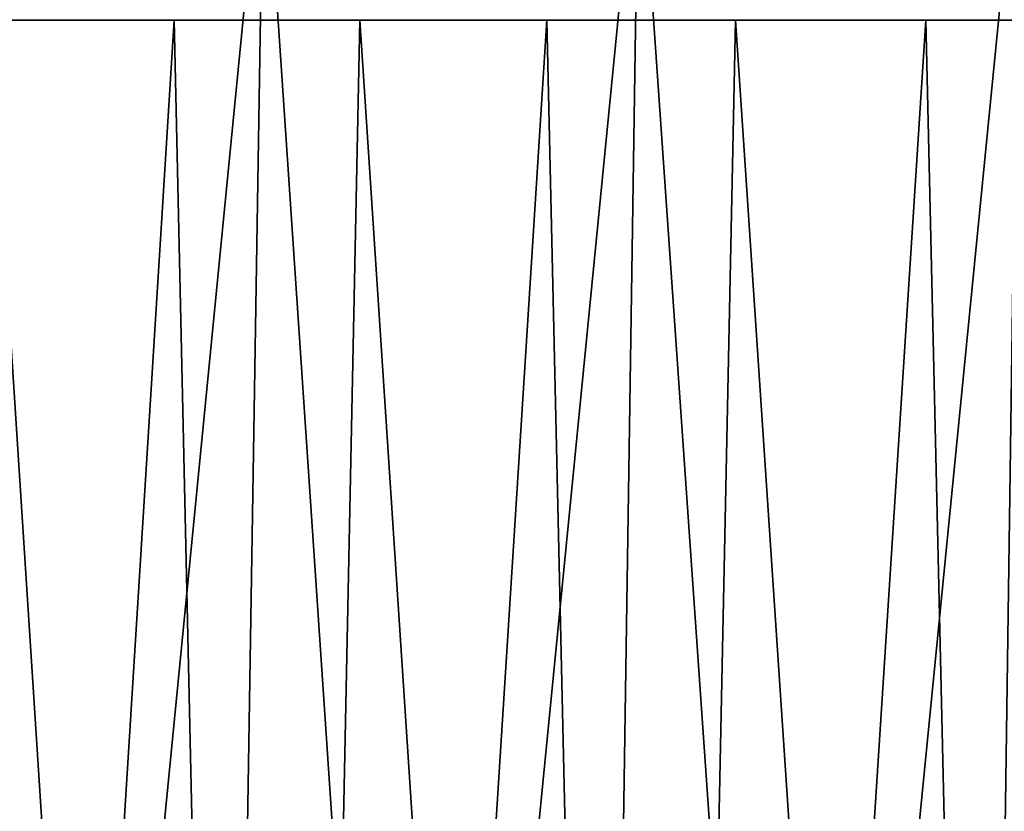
# Model space of a CAD drawing. Header units: millimetres. Extents: x -168 to 168, y -59 to 34.
# Tile 112 of 256: x -79 to -67, y 20 to 29. Entities that reach past the tile are written whole.
import ezdxf

# ---------------------------------------------------------------- set-up
doc = ezdxf.new("R2010")
doc.units = ezdxf.units.MM
doc.header["$LTSCALE"] = 33.374815
for name, color, linetype in [('33', 7, 'CONTINUOUS'), ('34', 7, 'CONTINUOUS'), ('37', 7, 'CONTINUOUS'), ('38', 7, 'CONTINUOUS')]:
    doc.layers.add(name, color=color, linetype=linetype)

msp = doc.modelspace()

# ---------------------------------------------------------------- linework, layer by layer
at = {"layer": '33', "color": 3, "linetype": 'Continuous'}
for points in [[(-81.728, -23.643, 146.73), (-77.171, -23.643, 149.177), (-80.784, 31.879, 145.036), (-81.728, -23.643, 146.73)], [(-80.784, 31.879, 145.036), (-77.171, -23.643, 149.177), (-76.28, 31.879, 147.455), (-80.784, 31.879, 145.036)], [(-77.171, -23.643, 149.177), (-72.54, -23.643, 151.482), (-76.28, 31.879, 147.455), (-77.171, -23.643, 149.177)], [(-76.28, 31.879, 147.455), (-72.54, -23.643, 151.482), (-71.703, 31.879, 149.734), (-76.28, 31.879, 147.455)], [(-72.54, -23.643, 151.482), (-67.841, -23.643, 153.644), (-71.703, 31.879, 149.734), (-72.54, -23.643, 151.482)], [(-71.703, 31.879, 149.734), (-67.841, -23.643, 153.644), (-67.058, 31.879, 151.871), (-71.703, 31.879, 149.734)], [(-67.841, -23.643, 153.644), (-63.077, -23.643, 155.661), (-67.058, 31.879, 151.871), (-67.841, -23.643, 153.644)]]:
    msp.add_3dface(points, dxfattribs=at)
at = {"layer": '34', "color": 3, "linetype": 'Continuous'}
for points in [[(-76.28, 31.879, -147.455), (-81.728, -23.643, -146.73), (-80.784, 31.879, -145.036), (-76.28, 31.879, -147.455)], [(-77.171, -23.643, -149.177), (-81.728, -23.643, -146.73), (-76.28, 31.879, -147.455), (-77.171, -23.643, -149.177)], [(-71.703, 31.879, -149.734), (-77.171, -23.643, -149.177), (-76.28, 31.879, -147.455), (-71.703, 31.879, -149.734)], [(-72.54, -23.643, -151.482), (-77.171, -23.643, -149.177), (-71.703, 31.879, -149.734), (-72.54, -23.643, -151.482)], [(-67.058, 31.879, -151.871), (-72.54, -23.643, -151.482), (-71.703, 31.879, -149.734), (-67.058, 31.879, -151.871)], [(-67.841, -23.643, -153.644), (-72.54, -23.643, -151.482), (-67.058, 31.879, -151.871), (-67.841, -23.643, -153.644)], [(-62.349, 31.879, -153.864), (-67.841, -23.643, -153.644), (-67.058, 31.879, -151.871), (-62.349, 31.879, -153.864)], [(-63.077, -23.643, -155.661), (-67.841, -23.643, -153.644), (-62.349, 31.879, -153.864), (-63.077, -23.643, -155.661)]]:
    msp.add_3dface(points, dxfattribs=at)
at = {"layer": '37', "color": 7, "linetype": 'Continuous', "true_color": 0xf5f5f5}
for points in [[(-80.693, -23.85, -144.873), (-76.194, -23.85, -147.289), (-79.622, 29.289, -143.876), (-80.693, -23.85, -144.873)], [(-79.622, 29.289, -143.876), (-76.194, -23.85, -147.289), (-75.109, 29.289, -146.283), (-79.622, 29.289, -143.876)], [(-76.194, -23.85, -147.289), (-71.622, -23.85, -149.565), (-75.109, 29.289, -146.283), (-76.194, -23.85, -147.289)], [(-75.109, 29.289, -146.283), (-71.622, -23.85, -149.565), (-70.523, 29.289, -148.548), (-75.109, 29.289, -146.283)], [(-71.622, -23.85, -149.565), (-66.982, -23.85, -151.7), (-70.523, 29.289, -148.548), (-71.622, -23.85, -149.565)], [(-70.523, 29.289, -148.548), (-66.982, -23.85, -151.7), (-65.869, 29.289, -150.669), (-70.523, 29.289, -148.548)]]:
    msp.add_3dface(points, dxfattribs=at)
at = {"layer": '38', "color": 7, "linetype": 'Continuous', "true_color": 0xf5f5f5}
for points in [[(-77.375, 29.289, 145.097), (-80.693, -23.85, 144.873), (-81.85, 29.289, 142.62), (-77.375, 29.289, 145.097)], [(-76.194, -23.85, 147.289), (-80.693, -23.85, 144.873), (-77.375, 29.289, 145.097), (-76.194, -23.85, 147.289)], [(-72.825, 29.289, 147.433), (-76.194, -23.85, 147.289), (-77.375, 29.289, 145.097), (-72.825, 29.289, 147.433)], [(-71.622, -23.85, 149.565), (-76.194, -23.85, 147.289), (-72.825, 29.289, 147.433), (-71.622, -23.85, 149.565)], [(-68.204, 29.289, 149.627), (-71.622, -23.85, 149.565), (-72.825, 29.289, 147.433), (-68.204, 29.289, 149.627)], [(-66.982, -23.85, 151.7), (-71.622, -23.85, 149.565), (-68.204, 29.289, 149.627), (-66.982, -23.85, 151.7)], [(-63.518, 29.289, 151.675), (-66.982, -23.85, 151.7), (-68.204, 29.289, 149.627), (-63.518, 29.289, 151.675)]]:
    msp.add_3dface(points, dxfattribs=at)

doc.saveas('drawing.dxf')
